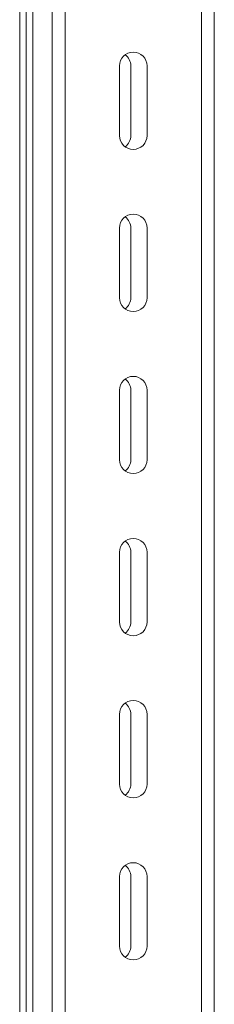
# Model space of a CAD drawing. Header units: millimetres. Extents: x 15 to 1486, y -3131 to -190.
# Tile 58 of 83: x 35 to 95, y -1144 to -841. Entities that reach past the tile are written whole.
import ezdxf

# ---------------------------------------------------------------- set-up
doc = ezdxf.new("R2010")
doc.units = ezdxf.units.MM

msp = doc.modelspace()

# ---------------------------------------------------------------- linework, layer by layer
at = {"color": 7, "linetype": 'Continuous', "lineweight": 15}
for p, q in [((35.44, -190.43), (35.44, -1290.68)), ((37.44, -190.43), (37.44, -1290.68)), ((45.44, -1290.68), (45.44, -190.43)), ((95.44, -1290.68), (95.44, -322.43)), ((66.2, -854.93), (66.2, -876.43)), ((69.7, -854.93), (69.7, -876.43)), ((74.7, -876.43), (74.7, -854.93)), ((66.2, -904.93), (66.2, -926.43)), ((69.7, -904.93), (69.7, -926.43)), ((74.7, -926.43), (74.7, -904.93)), ((66.2, -954.93), (66.2, -976.43)), ((69.7, -954.93), (69.7, -976.43)), ((74.7, -976.43), (74.7, -954.93)), ((66.2, -1004.93), (66.2, -1026.43)), ((69.7, -1004.93), (69.7, -1026.43)), ((74.7, -1026.43), (74.7, -1004.93)), ((66.2, -1054.93), (66.2, -1076.43)), ((69.7, -1054.93), (69.7, -1076.43)), ((74.7, -1076.43), (74.7, -1054.93)), ((66.2, -1104.93), (66.2, -1126.43)), ((69.7, -1104.93), (69.7, -1126.43)), ((74.7, -1126.43), (74.7, -1104.93))]:
    msp.add_line(p, q, dxfattribs=at)
at = {"color": 8, "linetype": 'Continuous', "lineweight": 15}
for p, q in [((39.44, -190.43), (39.44, -1290.68)), ((49.44, -1290.68), (49.44, -190.43)), ((91.44, -1290.68), (91.44, -322.43))]:
    msp.add_line(p, q, dxfattribs=at)
at = {"color": 7, "linetype": 'Continuous', "lineweight": 15}
for centre, start, end in [((70.45, -854.93), 0, 180), ((65.45, -854.93), 0, 53.9681), ((70.45, -876.43), 180, 0), ((65.45, -876.43), 306.0319, 0), ((70.45, -904.93), 0, 180), ((65.45, -904.93), 0, 53.9681), ((70.45, -926.43), 180, 0), ((65.45, -926.43), 306.0319, 0), ((70.45, -954.93), 0, 180), ((65.45, -954.93), 0, 53.9681), ((70.45, -976.43), 180, 0), ((65.45, -976.43), 306.0319, 360), ((70.45, -1004.93), 0, 180), ((65.45, -1004.93), 360, 53.9681), ((70.45, -1026.43), 180, 0), ((65.45, -1026.43), 306.0318, 360), ((70.45, -1054.93), 0, 180), ((65.45, -1054.93), 360, 53.9682), ((70.45, -1076.43), 180, 0), ((65.45, -1076.43), 306.0319, 360), ((70.45, -1104.93), 0, 180), ((65.45, -1104.93), 360, 53.9681), ((70.45, -1126.43), 180, 0), ((65.45, -1126.43), 306.0319, 360)]:
    msp.add_arc(centre, 4.25, start, end, dxfattribs=at)

doc.saveas('drawing.dxf')
